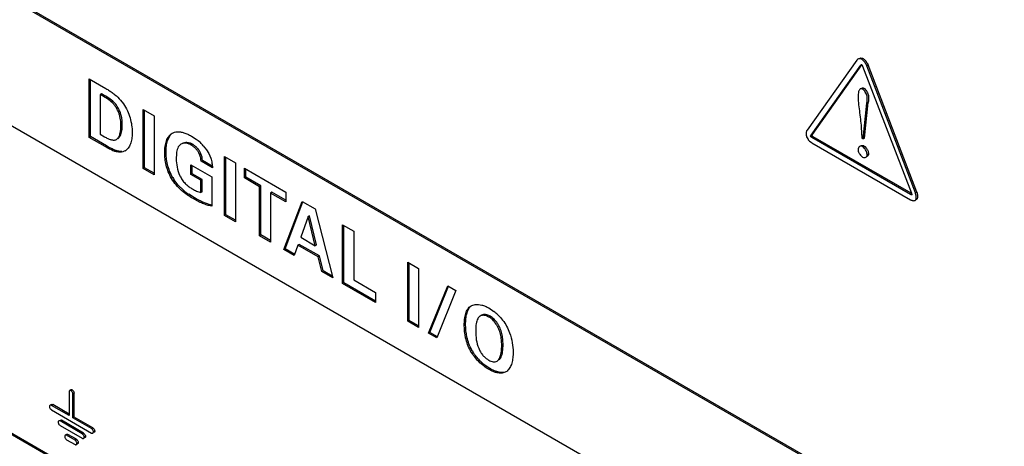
# Model space of a CAD drawing. Header units: inches. Extents: x 0 to 34, y 0 to 22.
# Tile 70 of 125: x 22.704 to 23.486, y 16.296 to 16.635. Entities that reach past the tile are written whole.
import ezdxf

# ---------------------------------------------------------------- set-up
doc = ezdxf.new("R2010")
doc.units = ezdxf.units.IN
doc.header["$LTSCALE"] = 1.87
doc.header["$MEASUREMENT"] = 0
doc.layers.get('0').update_dxf_attribs({"linetype": 'CONTINUOUS'})

msp = doc.modelspace()

# ---------------------------------------------------------------- linework, layer by layer
at = {"color": 7, "linetype": 'CONTINUOUS'}
for p, q in [((24.75428, 15.46327), (22.18179, 16.9486)), ((24.75425, 15.46451), (22.18285, 16.94921)), ((22.18179, 16.84824), (24.8103, 15.33057)), ((23.36935, 16.60282), (23.32965, 16.54693)), ((23.3712, 16.60414), (23.37241, 16.60449)), ((23.37241, 16.60449), (23.37336, 16.60438)), ((23.33283, 16.54295), (23.37253, 16.59884)), ((23.33389, 16.54356), (23.37328, 16.59901)), ((23.37253, 16.59884), (23.3729, 16.59928)), ((23.373, 16.59911), (23.37253, 16.59884)), ((23.3729, 16.59928), (23.37321, 16.59927)), ((23.37321, 16.59927), (23.37388, 16.59807)), ((23.37388, 16.59807), (23.41262, 16.49693)), ((23.37814, 16.59894), (23.37708, 16.59833)), ((23.41582, 16.49719), (23.37708, 16.59833)), ((23.37783, 16.59967), (23.37814, 16.59894)), ((23.41688, 16.4978), (23.37814, 16.59894)), ((22.75902, 16.54131), (22.75902, 16.5879)), ((22.75902, 16.5879), (22.77239, 16.58011)), ((22.76008, 16.54192), (22.76008, 16.58728)), ((23.37044, 16.57717), (23.3702, 16.57517)), ((23.37201, 16.57982), (23.37156, 16.57947)), ((23.37482, 16.58035), (23.37376, 16.57974)), ((23.37451, 16.5805), (23.37482, 16.58035)), ((23.37482, 16.58035), (23.37521, 16.58009)), ((23.37521, 16.58009), (23.37597, 16.57939)), ((22.76887, 16.57588), (22.76781, 16.57527)), ((22.76781, 16.57527), (22.76781, 16.54393)), ((22.77794, 16.57), (22.77688, 16.56939)), ((22.77951, 16.56838), (22.77794, 16.57)), ((22.78395, 16.57089), (22.78633, 16.56787)), ((22.80196, 16.51652), (22.80196, 16.56337)), ((22.80196, 16.56337), (22.81063, 16.55836)), ((22.80302, 16.51713), (22.80302, 16.56275)), ((23.37424, 16.54003), (23.37732, 16.56847)), ((23.3753, 16.54064), (23.37838, 16.56908)), ((23.37838, 16.56908), (23.37732, 16.56847)), ((22.81063, 16.55836), (22.81063, 16.51151)), ((22.78532, 16.55132), (22.78426, 16.55071)), ((23.32965, 16.54693), (23.32936, 16.54643)), ((23.37273, 16.54942), (23.37335, 16.54054)), ((22.76008, 16.54192), (22.75902, 16.54131)), ((22.77162, 16.53403), (22.75902, 16.54131)), ((22.77268, 16.53465), (22.76008, 16.54192)), ((22.76781, 16.54393), (22.77122, 16.54182)), ((22.8403, 16.54239), (22.84413, 16.53985)), ((23.32936, 16.54175), (23.33027, 16.54005)), ((23.33171, 16.53834), (23.33286, 16.53737)), ((23.33361, 16.54263), (23.33255, 16.54202)), ((23.33389, 16.54356), (23.33283, 16.54295)), ((23.33456, 16.54182), (23.3335, 16.54121)), ((23.41192, 16.49593), (23.3335, 16.54121)), ((23.41254, 16.4968), (23.33456, 16.54182)), ((23.37335, 16.54054), (23.37424, 16.54003)), ((23.3753, 16.54064), (23.37424, 16.54003)), ((22.77268, 16.53465), (22.77162, 16.53403)), ((22.77995, 16.53096), (22.77889, 16.53035)), ((22.84114, 16.53583), (22.84008, 16.53522)), ((22.84975, 16.53469), (22.85233, 16.53142)), ((22.85233, 16.53142), (22.85407, 16.52856)), ((23.33286, 16.53737), (23.3335, 16.53696)), ((23.3335, 16.53696), (23.41192, 16.49168)), ((23.37072, 16.53341), (23.37022, 16.53213)), ((23.37139, 16.53399), (23.37072, 16.53341)), ((23.3749, 16.53454), (23.37384, 16.53393)), ((23.37456, 16.53471), (23.3749, 16.53454)), ((23.3749, 16.53454), (23.37559, 16.53403)), ((23.37559, 16.53403), (23.37698, 16.53242)), ((22.82015, 16.52985), (22.81909, 16.52924)), ((22.84791, 16.5283), (22.84685, 16.52769)), ((22.84903, 16.52294), (22.84797, 16.52232)), ((22.85698, 16.51712), (22.84797, 16.52232)), ((22.85693, 16.51837), (22.84903, 16.52294)), ((22.85407, 16.52856), (22.85571, 16.52481)), ((22.86667, 16.47915), (22.86667, 16.526)), ((22.86667, 16.526), (22.87534, 16.521)), ((22.86773, 16.47977), (22.86773, 16.52539)), ((23.37759, 16.52751), (23.37726, 16.52921)), ((23.37865, 16.52812), (23.37759, 16.52751)), ((22.80302, 16.51713), (22.80196, 16.51652)), ((22.81063, 16.51151), (22.80196, 16.51652)), ((22.81063, 16.51273), (22.80302, 16.51713)), ((22.83991, 16.51173), (22.83991, 16.51949)), ((22.83991, 16.51949), (22.85642, 16.50995)), ((22.84097, 16.51234), (22.84097, 16.51887)), ((22.87534, 16.521), (22.87534, 16.47414)), ((22.88246, 16.50901), (22.88246, 16.51676)), ((22.88246, 16.51676), (22.91526, 16.49783)), ((22.88352, 16.50962), (22.88352, 16.51615)), ((22.82553, 16.5093), (22.82447, 16.50869)), ((22.82982, 16.50341), (22.82645, 16.50781)), ((22.84097, 16.51234), (22.83991, 16.51173)), ((22.84775, 16.5072), (22.83991, 16.51173)), ((22.84881, 16.50781), (22.84097, 16.51234)), ((22.84881, 16.50781), (22.84775, 16.5072)), ((22.84775, 16.49738), (22.84775, 16.5072)), ((22.84881, 16.49799), (22.84881, 16.50781)), ((22.85642, 16.50995), (22.85642, 16.48662)), ((22.88352, 16.50962), (22.88246, 16.50901)), ((22.89449, 16.50206), (22.88246, 16.50901)), ((22.89555, 16.50267), (22.88352, 16.50962)), ((22.83406, 16.49921), (22.82982, 16.50341)), ((22.89555, 16.50267), (22.89449, 16.50206)), ((22.89449, 16.46309), (22.89449, 16.50206)), ((22.89555, 16.4637), (22.89555, 16.50267)), ((22.84271, 16.49318), (22.83818, 16.49603)), ((22.84271, 16.49318), (22.84165, 16.49257)), ((22.84881, 16.49799), (22.84775, 16.49738)), ((22.90428, 16.49763), (22.90322, 16.49702)), ((22.90322, 16.49702), (22.90322, 16.45805)), ((22.91526, 16.49007), (22.90322, 16.49702)), ((22.91526, 16.49129), (22.90428, 16.49763)), ((22.91526, 16.49783), (22.91526, 16.49007)), ((23.41252, 16.49628), (23.41192, 16.49593)), ((23.41323, 16.49587), (23.41288, 16.49567)), ((23.41554, 16.49122), (23.41606, 16.49169)), ((23.41554, 16.49122), (23.41613, 16.49156)), ((23.41688, 16.4978), (23.41582, 16.49719)), ((23.41644, 16.49486), (23.416, 16.49668)), ((23.41712, 16.4923), (23.41606, 16.49169)), ((23.41712, 16.4923), (23.4166, 16.49183)), ((23.41732, 16.49266), (23.41712, 16.4923)), ((22.85642, 16.48744), (22.85451, 16.4879)), ((22.91364, 16.45203), (22.92825, 16.49033)), ((22.9147, 16.45265), (22.92897, 16.49005)), ((22.92825, 16.49033), (22.93855, 16.48438)), ((22.93855, 16.48438), (22.9526, 16.42954)), ((23.45615, 15.86781), (22.40052, 16.47731)), ((22.86773, 16.47977), (22.86667, 16.47915)), ((22.87534, 16.47414), (22.86667, 16.47915)), ((22.87534, 16.47537), (22.86773, 16.47977)), ((22.93317, 16.4783), (22.92718, 16.46185)), ((22.93423, 16.47892), (22.93317, 16.4783)), ((22.93877, 16.45516), (22.93317, 16.4783)), ((22.93983, 16.45578), (22.93423, 16.47892)), ((22.96044, 16.42501), (22.96044, 16.47167)), ((22.96044, 16.47167), (22.96928, 16.46657)), ((22.9615, 16.42562), (22.9615, 16.47106)), ((22.89555, 16.4637), (22.89449, 16.46309)), ((22.90322, 16.45805), (22.89449, 16.46309)), ((22.90322, 16.45927), (22.89555, 16.4637)), ((22.92718, 16.46185), (22.93877, 16.45516)), ((22.96928, 16.46657), (22.96928, 16.42786)), ((22.9147, 16.45265), (22.91364, 16.45203)), ((22.92192, 16.44725), (22.91364, 16.45203)), ((22.92245, 16.44817), (22.9147, 16.45265)), ((22.92495, 16.45559), (22.92192, 16.44725)), ((22.92601, 16.4562), (22.92495, 16.45559)), ((22.94095, 16.44635), (22.92495, 16.45559)), ((22.94201, 16.44696), (22.92601, 16.4562)), ((22.93983, 16.45578), (22.93877, 16.45516)), ((22.94201, 16.44696), (22.94095, 16.44635)), ((22.94386, 16.43458), (22.94095, 16.44635)), ((22.94492, 16.43519), (22.94201, 16.44696)), ((22.46891, 16.43702), (23.45545, 15.86741)), ((23.01221, 16.39512), (23.01221, 16.44197)), ((23.01221, 16.44197), (23.02089, 16.43696)), ((23.01327, 16.39573), (23.01327, 16.44136)), ((23.02089, 16.43696), (23.02089, 16.39011)), ((22.94492, 16.43519), (22.94386, 16.43458)), ((22.9526, 16.42954), (22.94386, 16.43458)), ((22.95223, 16.43098), (22.94492, 16.43519)), ((22.9615, 16.42562), (22.96044, 16.42501)), ((22.98663, 16.40989), (22.96044, 16.42501)), ((22.98663, 16.41111), (22.9615, 16.42562)), ((22.96928, 16.42786), (22.98663, 16.41783)), ((23.02884, 16.38552), (23.044, 16.42316)), ((23.0299, 16.38613), (23.04471, 16.42288)), ((23.044, 16.42316), (23.05044, 16.41945)), ((22.98663, 16.41783), (22.98663, 16.40989)), ((23.05044, 16.41945), (23.03539, 16.38174)), ((23.07664, 16.40562), (23.08068, 16.40292)), ((23.07776, 16.39902), (23.0767, 16.39841)), ((23.01327, 16.39573), (23.01221, 16.39512)), ((23.02089, 16.39011), (23.01221, 16.39512)), ((23.02089, 16.39133), (23.01327, 16.39573)), ((23.05828, 16.39243), (23.05722, 16.39181)), ((23.06789, 16.39702), (23.06752, 16.39624)), ((23.0299, 16.38613), (23.02884, 16.38552)), ((23.03539, 16.38174), (23.02884, 16.38552)), ((23.03592, 16.38265), (23.0299, 16.38613)), ((23.08699, 16.38541), (23.08593, 16.3848)), ((23.088, 16.37649), (23.08694, 16.37588)), ((23.06326, 16.3721), (23.0622, 16.37149)), ((23.08525, 16.3647), (23.08641, 16.36646)), ((23.07759, 16.35743), (23.07361, 16.36015)), ((23.0833, 16.36334), (23.08419, 16.36409)), ((23.07759, 16.35743), (23.07652, 16.35682)), ((23.08837, 16.35441), (23.08728, 16.35434)), ((23.09091, 16.35517), (23.09031, 16.35477)), ((22.74301, 16.339), (22.74301, 16.32002)), ((22.74457, 16.34053), (22.74351, 16.33992)), ((22.74562, 16.3405), (22.74456, 16.33989)), ((22.74562, 16.3405), (22.74616, 16.34004)), ((22.74717, 16.33782), (22.7461, 16.33721)), ((22.7461, 16.31823), (22.7461, 16.33721)), ((22.74616, 16.34004), (22.74667, 16.33932)), ((22.74667, 16.33932), (22.74717, 16.33782)), ((22.74717, 16.31885), (22.74717, 16.33782)), ((22.72898, 16.32877), (22.72792, 16.32816)), ((22.73002, 16.32874), (22.72896, 16.32813)), ((22.74301, 16.32002), (22.72896, 16.32813)), ((22.74301, 16.32124), (22.73002, 16.32874)), ((22.72808, 16.32548), (22.72845, 16.325)), ((22.72845, 16.325), (22.72896, 16.32456)), ((22.72896, 16.32456), (22.76087, 16.30614)), ((22.74717, 16.31885), (22.7461, 16.31823)), ((22.76193, 16.31032), (22.74717, 16.31885)), ((22.735, 16.31304), (22.73536, 16.31257)), ((22.73536, 16.31257), (22.73588, 16.31212)), ((22.73694, 16.31631), (22.73588, 16.3157)), ((22.75356, 16.30549), (22.73588, 16.3157)), ((22.73588, 16.31212), (22.75356, 16.30192)), ((22.75462, 16.3061), (22.73694, 16.31631)), ((22.76087, 16.30971), (22.7461, 16.31823)), ((22.74112, 16.30502), (22.74006, 16.3044)), ((22.74217, 16.30499), (22.74111, 16.30438)), ((22.74777, 16.30053), (22.74111, 16.30438)), ((22.74883, 16.30114), (22.74217, 16.30499)), ((22.75462, 16.3061), (22.75356, 16.30549)), ((22.75617, 16.30342), (22.75511, 16.30281)), ((22.76193, 16.31032), (22.76087, 16.30971)), ((22.76348, 16.30764), (22.76242, 16.30703)), ((22.7627, 16.30656), (22.76298, 16.30672)), ((22.74022, 16.30172), (22.74059, 16.30125)), ((22.74059, 16.30125), (22.74111, 16.3008)), ((22.74111, 16.3008), (22.74777, 16.29696)), ((22.74883, 16.30114), (22.74777, 16.30053)), ((22.74881, 16.29693), (22.74987, 16.29754)), ((22.75037, 16.29846), (22.74931, 16.29785)), ((22.75019, 16.29931), (22.75037, 16.29846)), ((22.75539, 16.30234), (22.75567, 16.3025))]:
    msp.add_line(p, q, dxfattribs=at)
for centre, radius, start, end in [((23.37139, 16.60137), 0.0025, 132.91408, 144.45405), ((23.37139, 16.60136), 0.00251, 120.00503, 132.85235), ((23.36651, 16.59441), 0.01247, 31.99895, 37.30375), ((23.36604, 16.5941), 0.01304, 28.72738, 32.06276), ((23.36648, 16.59434), 0.01254, 25.18182, 28.73374), ((23.3777, 16.57541), 0.00747, 161.73945, 166.37118), ((22.81996, 16.50778), 0.04016, 46.90037, 53.00164), ((23.33906, 16.54606), 0.01065, 214.34381, 218.22226), ((23.33962, 16.5465), 0.01136, 218.20893, 222.02975), ((23.33975, 16.54661), 0.01153, 222.01643, 225.78139), ((22.78389, 16.53733), 0.0077, 299.99428, 305.43405), ((22.82145, 16.50938), 0.03797, 41.80841, 46.89293), ((23.37316, 16.53178), 0.00297, 173.24297, 180.06775), ((23.37645, 16.53178), 0.00625, 180.00345, 185.229), ((22.85508, 16.52658), 0.03423, 210.31639, 213.25534), ((22.8514, 16.52067), 0.02256, 205.99227, 208.82782), ((22.86542, 16.53539), 0.04788, 229.08441, 235.31559), ((23.40534, 16.49317), 0.01122, 18.27976, 21.00284), ((23.0716, 16.39615), 0.00351, 119.95556, 131.94015), ((23.05725, 16.37257), 0.03834, 45.9799, 52.33092), ((23.09393, 16.38931), 0.03517, 209.28748, 211.79942), ((23.09343, 16.38368), 0.02675, 202.3484, 205.65638), ((23.10034, 16.39391), 0.04308, 221.272, 225.98078), ((23.099, 16.39247), 0.04111, 225.91778, 231.83814), ((23.08277, 16.36674), 0.00321, 311.4908, 320.63833), ((23.08664, 16.36114), 0.00734, 305.60223, 309.40752)]:
    msp.add_arc(centre, radius, start, end, dxfattribs=at)
for points, knots in [([(23.37708, 16.59833), (23.37691, 16.59877), (23.3765, 16.59964), (23.37575, 16.60088), (23.37487, 16.60201), (23.37392, 16.60294), (23.37292, 16.6036), (23.37191, 16.6039), (23.37095, 16.60388), (23.37038, 16.60368), (23.37013, 16.60353)], [0, 0, 0, 0, 0.14646, 0.298854, 0.448528, 0.587449, 0.709641, 0.815672, 0.910878, 1, 1, 1, 1]), ([(23.37336, 16.60438), (23.37364, 16.60431), (23.3742, 16.60408), (23.37498, 16.60354), (23.37574, 16.60282), (23.37621, 16.60226), (23.37643, 16.60197)], [0, 0, 0, 0, 0.213149, 0.45244, 0.717048, 1, 1, 1, 1]), ([(22.77239, 16.58011), (22.77331, 16.57958), (22.77517, 16.57845), (22.77696, 16.5772), (22.77785, 16.57653)], [0, 0, 0, 0, 0.486687, 1, 1, 1, 1]), ([(23.37156, 16.57947), (23.37135, 16.57925), (23.37097, 16.5787), (23.37071, 16.57808), (23.3706, 16.57775)], [0, 0, 0, 0, 0.470589, 1, 1, 1, 1]), ([(23.37376, 16.57974), (23.37348, 16.5799), (23.37301, 16.58007), (23.37239, 16.58), (23.37213, 16.57989), (23.37201, 16.57982)], [0, 0, 0, 0, 0.538755, 0.770593, 1, 1, 1, 1]), ([(23.37307, 16.58043), (23.37327, 16.58055), (23.37377, 16.58071), (23.37427, 16.5806), (23.37451, 16.5805)], [0, 0, 0, 0, 0.474438, 1, 1, 1, 1]), ([(23.37732, 16.56847), (23.37742, 16.56936), (23.3776, 16.57072), (23.37759, 16.57261), (23.37736, 16.57414), (23.37684, 16.57574), (23.37604, 16.57732), (23.37504, 16.57872), (23.37421, 16.57948), (23.37376, 16.57974)], [0, 0, 0, 0, 0.215965, 0.330363, 0.452555, 0.587627, 0.734093, 0.876433, 1, 1, 1, 1]), ([(23.37597, 16.57939), (23.37632, 16.579), (23.37695, 16.57815), (23.3777, 16.57678), (23.37825, 16.57536), (23.37856, 16.57398), (23.37867, 16.57268), (23.37862, 16.57105), (23.37846, 16.56986), (23.37838, 16.56908)], [0, 0, 0, 0, 0.141116, 0.287983, 0.427783, 0.554777, 0.67287, 0.785343, 1, 1, 1, 1]), ([(22.77688, 16.56939), (22.77549, 16.57064), (22.77254, 16.57276), (22.76935, 16.57446), (22.76781, 16.57527)], [0, 0, 0, 0, 0.516941, 1, 1, 1, 1]), ([(22.77794, 16.57), (22.77655, 16.57125), (22.7736, 16.57337), (22.77041, 16.57507), (22.76887, 16.57588)], [0, 0, 0, 0, 0.516941, 1, 1, 1, 1]), ([(22.78426, 16.55071), (22.78426, 16.55226), (22.78414, 16.55465), (22.78354, 16.55785), (22.78279, 16.56036), (22.7817, 16.56286), (22.78034, 16.56528), (22.77874, 16.5675), (22.77752, 16.56881), (22.77688, 16.56939)], [0, 0, 0, 0, 0.225082, 0.345448, 0.471772, 0.604794, 0.740831, 0.874295, 1, 1, 1, 1]), ([(22.77785, 16.57653), (22.77838, 16.57612), (22.78056, 16.5744), (22.78257, 16.57247), (22.78395, 16.57089)], [0, 0, 0, 0, 0.242728, 1, 1, 1, 1]), ([(23.3702, 16.57517), (23.3702, 16.57307), (23.37046, 16.5688), (23.37125, 16.56237), (23.37214, 16.5559), (23.37258, 16.55157), (23.37273, 16.54942)], [0, 0, 0, 0, 0.242934, 0.495522, 0.750296, 1, 1, 1, 1]), ([(22.78359, 16.56149), (22.7831, 16.56274), (22.78191, 16.56515), (22.78037, 16.56736), (22.77951, 16.56838)], [0, 0, 0, 0, 0.502112, 1, 1, 1, 1]), ([(22.78532, 16.55132), (22.78532, 16.55297), (22.78518, 16.5555), (22.78449, 16.55889), (22.78393, 16.56062), (22.78359, 16.56149)], [0, 0, 0, 0, 0.475558, 0.730907, 1, 1, 1, 1]), ([(22.78633, 16.56787), (22.78751, 16.56619), (22.78952, 16.56257), (22.79163, 16.55683), (22.79289, 16.55111), (22.79322, 16.54733), (22.79322, 16.54554)], [0, 0, 0, 0, 0.259976, 0.521345, 0.772526, 1, 1, 1, 1]), ([(22.78062, 16.53962), (22.78099, 16.53983), (22.78166, 16.54039), (22.78245, 16.54146), (22.78307, 16.54272), (22.78372, 16.54465), (22.78417, 16.54734), (22.78426, 16.54956), (22.78426, 16.55071)], [0, 0, 0, 0, 0.103572, 0.212646, 0.328313, 0.450722, 0.715344, 1, 1, 1, 1]), ([(22.78366, 16.54242), (22.78399, 16.54302), (22.78453, 16.54436), (22.78502, 16.54653), (22.78528, 16.54888), (22.78532, 16.5505), (22.78532, 16.55132)], [0, 0, 0, 0, 0.225017, 0.468633, 0.728654, 1, 1, 1, 1]), ([(22.82882, 16.54571), (22.82972, 16.54577), (22.83162, 16.54568), (22.83449, 16.54502), (22.83743, 16.54392), (22.83935, 16.54294), (22.8403, 16.54239)], [0, 0, 0, 0, 0.22406, 0.467214, 0.727304, 1, 1, 1, 1]), ([(23.32936, 16.54643), (23.32921, 16.54612), (23.32899, 16.54542), (23.32882, 16.54383), (23.32905, 16.54255), (23.32936, 16.54175)], [0, 0, 0, 0, 0.215738, 0.45801, 1, 1, 1, 1]), ([(22.77122, 16.54182), (22.77205, 16.54134), (22.77368, 16.54047), (22.7758, 16.53961), (22.77746, 16.53921), (22.77861, 16.5391), (22.77968, 16.53921), (22.78033, 16.53946), (22.78062, 16.53962)], [0, 0, 0, 0, 0.28444, 0.555716, 0.679897, 0.794432, 0.899944, 1, 1, 1, 1]), ([(22.78168, 16.54024), (22.7821, 16.54048), (22.78287, 16.54114), (22.78342, 16.54197), (22.78366, 16.54242)], [0, 0, 0, 0, 0.484402, 1, 1, 1, 1]), ([(22.79322, 16.54554), (22.79322, 16.54405), (22.79307, 16.54116), (22.79242, 16.53767), (22.79153, 16.53517), (22.79069, 16.53354), (22.78966, 16.53214), (22.78881, 16.53138), (22.78836, 16.53106)], [0, 0, 0, 0, 0.283436, 0.548058, 0.670513, 0.785851, 0.894925, 1, 1, 1, 1]), ([(22.81909, 16.52924), (22.81909, 16.53087), (22.8193, 16.53402), (22.82016, 16.53779), (22.82127, 16.54045), (22.82228, 16.54215), (22.82351, 16.54358), (22.82449, 16.54432), (22.82501, 16.54462)], [0, 0, 0, 0, 0.285196, 0.550191, 0.672408, 0.787246, 0.895635, 1, 1, 1, 1]), ([(22.82015, 16.52985), (22.82015, 16.53135), (22.82028, 16.53356), (22.82078, 16.53643), (22.82172, 16.54008), (22.82322, 16.54304), (22.82507, 16.54454)], [0, 0, 0, 0, 0.283043, 0.418736, 0.548908, 1, 1, 1, 1]), ([(22.82501, 16.54462), (22.82557, 16.54494), (22.82682, 16.54545), (22.82814, 16.54566), (22.82882, 16.54571)], [0, 0, 0, 0, 0.488725, 1, 1, 1, 1]), ([(23.33255, 16.54202), (23.33252, 16.54211), (23.33248, 16.5423), (23.33258, 16.54264), (23.33274, 16.54282), (23.33283, 16.54295)], [0, 0, 0, 0, 0.28908, 0.537613, 1, 1, 1, 1]), ([(23.3335, 16.54121), (23.33332, 16.54131), (23.33304, 16.54146), (23.33271, 16.54173), (23.33259, 16.54192), (23.33255, 16.54202)], [0, 0, 0, 0, 0.488935, 0.743613, 1, 1, 1, 1]), ([(23.33389, 16.54356), (23.3338, 16.54344), (23.33364, 16.54325), (23.33354, 16.54291), (23.33358, 16.54273), (23.33361, 16.54263)], [0, 0, 0, 0, 0.462387, 0.71092, 1, 1, 1, 1]), ([(23.33361, 16.54263), (23.33365, 16.54253), (23.33377, 16.54235), (23.3341, 16.54207), (23.33438, 16.54193), (23.33456, 16.54182)], [0, 0, 0, 0, 0.256387, 0.511065, 1, 1, 1, 1]), ([(22.77889, 16.53035), (22.77764, 16.5308), (22.77518, 16.53197), (22.77283, 16.53334), (22.77162, 16.53403)], [0, 0, 0, 0, 0.487304, 1, 1, 1, 1]), ([(22.77995, 16.53096), (22.7787, 16.53141), (22.77624, 16.53259), (22.77389, 16.53395), (22.77268, 16.53465)], [0, 0, 0, 0, 0.487304, 1, 1, 1, 1]), ([(22.78774, 16.53067), (22.78714, 16.53032), (22.7858, 16.52977), (22.78359, 16.52945), (22.78124, 16.52963), (22.77968, 16.53006), (22.77889, 16.53035)], [0, 0, 0, 0, 0.229748, 0.469551, 0.72508, 1, 1, 1, 1]), ([(22.785, 16.53017), (22.78418, 16.53011), (22.78245, 16.53021), (22.78079, 16.53066), (22.77995, 16.53096)], [0, 0, 0, 0, 0.480608, 1, 1, 1, 1]), ([(22.8299, 16.53375), (22.82954, 16.53313), (22.82897, 16.53171), (22.82851, 16.52939), (22.8283, 16.52687), (22.82827, 16.52514), (22.82827, 16.52426)], [0, 0, 0, 0, 0.221412, 0.466123, 0.728983, 1, 1, 1, 1]), ([(22.83194, 16.53578), (22.83152, 16.53554), (22.83074, 16.53495), (22.83015, 16.53417), (22.8299, 16.53375)], [0, 0, 0, 0, 0.493592, 1, 1, 1, 1]), ([(22.84008, 16.53522), (22.83939, 16.53562), (22.83797, 16.53626), (22.83579, 16.53669), (22.83373, 16.53656), (22.83249, 16.5361), (22.83194, 16.53578)], [0, 0, 0, 0, 0.282685, 0.540354, 0.777343, 1, 1, 1, 1]), ([(22.84114, 16.53583), (22.84045, 16.53623), (22.83904, 16.53687), (22.83685, 16.5373), (22.83479, 16.53717), (22.83355, 16.53671), (22.833, 16.5364)], [0, 0, 0, 0, 0.282685, 0.540354, 0.777343, 1, 1, 1, 1]), ([(22.84685, 16.52769), (22.84651, 16.52853), (22.84566, 16.53013), (22.844, 16.53221), (22.84212, 16.53391), (22.84076, 16.53483), (22.84008, 16.53522)], [0, 0, 0, 0, 0.264141, 0.524275, 0.771797, 1, 1, 1, 1]), ([(22.84791, 16.5283), (22.84757, 16.52914), (22.84672, 16.53074), (22.84506, 16.53282), (22.84318, 16.53452), (22.84182, 16.53544), (22.84114, 16.53583)], [0, 0, 0, 0, 0.264141, 0.524275, 0.771797, 1, 1, 1, 1]), ([(23.37022, 16.53121), (23.37027, 16.53064), (23.37048, 16.52977), (23.371, 16.52868), (23.37134, 16.52814), (23.37153, 16.52788)], [0, 0, 0, 0, 0.474067, 0.733183, 1, 1, 1, 1]), ([(23.37384, 16.53393), (23.37345, 16.53415), (23.3726, 16.53442), (23.37174, 16.53419), (23.37139, 16.53399)], [0, 0, 0, 0, 0.526243, 1, 1, 1, 1]), ([(23.37245, 16.5346), (23.37276, 16.53478), (23.37348, 16.53499), (23.37422, 16.53485), (23.37456, 16.53471)], [0, 0, 0, 0, 0.480771, 1, 1, 1, 1]), ([(23.37726, 16.52921), (23.37709, 16.52969), (23.37666, 16.53065), (23.37585, 16.53197), (23.37492, 16.53311), (23.37421, 16.53372), (23.37384, 16.53393)], [0, 0, 0, 0, 0.260773, 0.530135, 0.783843, 1, 1, 1, 1]), ([(23.37698, 16.53242), (23.37722, 16.53207), (23.37766, 16.53135), (23.37818, 16.53024), (23.37854, 16.52917), (23.37865, 16.52845), (23.37865, 16.52812)], [0, 0, 0, 0, 0.272688, 0.539851, 0.786469, 1, 1, 1, 1]), ([(22.82447, 16.50869), (22.82349, 16.51034), (22.82184, 16.51374), (22.82018, 16.51903), (22.81928, 16.5242), (22.81909, 16.5276), (22.81909, 16.52924)], [0, 0, 0, 0, 0.267681, 0.526038, 0.771088, 1, 1, 1, 1]), ([(22.82553, 16.5093), (22.82456, 16.51095), (22.8229, 16.51436), (22.82124, 16.51964), (22.82034, 16.52482), (22.82015, 16.52821), (22.82015, 16.52985)], [0, 0, 0, 0, 0.267681, 0.526038, 0.771088, 1, 1, 1, 1]), ([(22.82827, 16.52426), (22.82827, 16.52207), (22.82867, 16.51745), (22.83005, 16.51297), (22.83112, 16.51078)], [0, 0, 0, 0, 0.473536, 1, 1, 1, 1]), ([(22.84797, 16.52232), (22.84793, 16.5232), (22.84774, 16.52503), (22.84722, 16.52681), (22.84685, 16.52769)], [0, 0, 0, 0, 0.481115, 1, 1, 1, 1]), ([(22.84903, 16.52294), (22.84899, 16.52382), (22.8488, 16.52565), (22.84828, 16.52742), (22.84791, 16.5283)], [0, 0, 0, 0, 0.481115, 1, 1, 1, 1]), ([(22.85571, 16.52481), (22.85614, 16.52353), (22.85675, 16.52098), (22.85696, 16.51837), (22.85698, 16.51712)], [0, 0, 0, 0, 0.518589, 1, 1, 1, 1]), ([(23.37153, 16.52788), (23.37186, 16.52742), (23.37256, 16.5266), (23.3734, 16.52591), (23.37384, 16.52566)], [0, 0, 0, 0, 0.530842, 1, 1, 1, 1]), ([(23.37384, 16.52566), (23.37426, 16.52541), (23.37519, 16.52513), (23.37614, 16.52535), (23.37652, 16.52556)], [0, 0, 0, 0, 0.527441, 1, 1, 1, 1]), ([(23.37652, 16.52556), (23.37684, 16.52575), (23.37742, 16.52631), (23.37759, 16.52711), (23.37759, 16.52751)], [0, 0, 0, 0, 0.473547, 1, 1, 1, 1]), ([(23.37865, 16.52812), (23.37865, 16.52772), (23.37848, 16.52693), (23.3779, 16.52636), (23.37758, 16.52618)], [0, 0, 0, 0, 0.526453, 1, 1, 1, 1]), ([(22.84165, 16.49257), (22.8401, 16.49346), (22.83692, 16.49542), (22.83234, 16.49901), (22.82802, 16.50341), (22.82554, 16.50684), (22.82447, 16.50869)], [0, 0, 0, 0, 0.225766, 0.469655, 0.730947, 1, 1, 1, 1]), ([(22.83163, 16.50979), (22.8322, 16.50872), (22.83347, 16.50669), (22.83584, 16.50409), (22.83842, 16.50197), (22.84024, 16.50081), (22.84115, 16.50028)], [0, 0, 0, 0, 0.267234, 0.524992, 0.770706, 1, 1, 1, 1]), ([(22.84115, 16.50028), (22.84223, 16.49966), (22.84434, 16.49849), (22.84662, 16.49765), (22.84775, 16.49738)], [0, 0, 0, 0, 0.52042, 1, 1, 1, 1]), ([(22.85642, 16.48662), (22.85583, 16.48673), (22.85462, 16.48697), (22.85281, 16.48745), (22.85098, 16.48806), (22.84848, 16.48904), (22.84534, 16.49051), (22.84288, 16.49186), (22.84165, 16.49257)], [0, 0, 0, 0, 0.11368, 0.230397, 0.350967, 0.47518, 0.732984, 1, 1, 1, 1]), ([(22.85451, 16.4879), (22.8525, 16.48845), (22.84846, 16.49003), (22.84465, 16.49206), (22.84271, 16.49318)], [0, 0, 0, 0, 0.482108, 1, 1, 1, 1]), ([(23.41288, 16.49567), (23.41286, 16.49564), (23.41281, 16.49559), (23.4127, 16.49557), (23.41258, 16.49559), (23.4124, 16.49566), (23.41218, 16.49577), (23.412, 16.49588), (23.41192, 16.49593)], [0, 0, 0, 0, 0.092386, 0.185871, 0.295132, 0.4222, 0.711219, 1, 1, 1, 1]), ([(23.41192, 16.49168), (23.41222, 16.4915), (23.41285, 16.4912), (23.41382, 16.49095), (23.41473, 16.49091), (23.4153, 16.49108), (23.41554, 16.49122)], [0, 0, 0, 0, 0.28247, 0.546947, 0.785802, 1, 1, 1, 1]), ([(23.41262, 16.49693), (23.41271, 16.4967), (23.41284, 16.49637), (23.41294, 16.49594), (23.41292, 16.49573), (23.41288, 16.49567)], [0, 0, 0, 0, 0.566462, 0.815003, 1, 1, 1, 1]), ([(23.41606, 16.49169), (23.41619, 16.49187), (23.41639, 16.49232), (23.41653, 16.49308), (23.41654, 16.49395), (23.41648, 16.49455), (23.41644, 16.49486)], [0, 0, 0, 0, 0.205792, 0.442509, 0.709336, 1, 1, 1, 1]), ([(23.41688, 16.4978), (23.41705, 16.49735), (23.41734, 16.49643), (23.41758, 16.49506), (23.41762, 16.49379), (23.41746, 16.493), (23.41732, 16.49266)], [0, 0, 0, 0, 0.277679, 0.5479, 0.792993, 1, 1, 1, 1]), ([(23.05722, 16.39181), (23.05722, 16.39344), (23.05732, 16.39584), (23.05778, 16.39895), (23.05829, 16.40111), (23.05899, 16.40308), (23.05991, 16.40481), (23.06107, 16.40626), (23.06204, 16.40698), (23.06255, 16.40728)], [0, 0, 0, 0, 0.285623, 0.422574, 0.552886, 0.67525, 0.789351, 0.896443, 1, 1, 1, 1]), ([(23.05828, 16.39243), (23.05828, 16.39391), (23.05837, 16.39612), (23.05875, 16.399), (23.0595, 16.40265), (23.06081, 16.40572), (23.06263, 16.40721)], [0, 0, 0, 0, 0.28356, 0.420441, 0.551696, 1, 1, 1, 1]), ([(23.06255, 16.40728), (23.06304, 16.40756), (23.0641, 16.40802), (23.06524, 16.40826), (23.06582, 16.40834)], [0, 0, 0, 0, 0.490106, 1, 1, 1, 1]), ([(23.06582, 16.40834), (23.06756, 16.40856), (23.07037, 16.40825), (23.07393, 16.40703), (23.07574, 16.40613), (23.07664, 16.40562)], [0, 0, 0, 0, 0.46602, 0.725899, 1, 1, 1, 1]), ([(23.06925, 16.39876), (23.06911, 16.39865), (23.06857, 16.39814), (23.06815, 16.39752), (23.06789, 16.39702)], [0, 0, 0, 0, 0.242202, 1, 1, 1, 1]), ([(23.0767, 16.39841), (23.07611, 16.39875), (23.07492, 16.39931), (23.07308, 16.39977), (23.07135, 16.39979), (23.07029, 16.39945), (23.06985, 16.39919)], [0, 0, 0, 0, 0.284446, 0.547103, 0.784471, 1, 1, 1, 1]), ([(23.07776, 16.39902), (23.07717, 16.39936), (23.07598, 16.39992), (23.07414, 16.40038), (23.07241, 16.4004), (23.07135, 16.40006), (23.07091, 16.3998)], [0, 0, 0, 0, 0.284446, 0.547103, 0.784471, 1, 1, 1, 1]), ([(23.08593, 16.3848), (23.08559, 16.38618), (23.08492, 16.38825), (23.0837, 16.39088), (23.08224, 16.39339), (23.08039, 16.39559), (23.07832, 16.39737), (23.07724, 16.3981), (23.0767, 16.39841)], [0, 0, 0, 0, 0.252909, 0.383924, 0.514881, 0.769371, 0.888998, 1, 1, 1, 1]), ([(23.08699, 16.38541), (23.08665, 16.38679), (23.08598, 16.38886), (23.08476, 16.39149), (23.0833, 16.394), (23.08145, 16.3962), (23.07938, 16.39798), (23.0783, 16.39871), (23.07776, 16.39902)], [0, 0, 0, 0, 0.252909, 0.383924, 0.514881, 0.769371, 0.888998, 1, 1, 1, 1]), ([(23.0839, 16.40014), (23.08526, 16.39882), (23.08783, 16.39598), (23.08995, 16.39277), (23.09085, 16.39107)], [0, 0, 0, 0, 0.495705, 1, 1, 1, 1]), ([(23.0622, 16.37149), (23.06041, 16.37473), (23.05794, 16.38143), (23.05722, 16.38848), (23.05722, 16.39181)], [0, 0, 0, 0, 0.525987, 1, 1, 1, 1]), ([(23.06326, 16.3721), (23.06147, 16.37534), (23.059, 16.38204), (23.05828, 16.38909), (23.05828, 16.39243)], [0, 0, 0, 0, 0.525987, 1, 1, 1, 1]), ([(23.06752, 16.39624), (23.06725, 16.39558), (23.06683, 16.39413), (23.06635, 16.39101), (23.06628, 16.38856), (23.06628, 16.3869)], [0, 0, 0, 0, 0.227182, 0.475032, 1, 1, 1, 1]), ([(23.09085, 16.39107), (23.09174, 16.38939), (23.09363, 16.38515), (23.09551, 16.37825), (23.096, 16.37302), (23.096, 16.37052)], [0, 0, 0, 0, 0.267009, 0.649654, 1, 1, 1, 1]), ([(23.06628, 16.3869), (23.06628, 16.38472), (23.0666, 16.38016), (23.06778, 16.37571), (23.06868, 16.37351)], [0, 0, 0, 0, 0.478703, 1, 1, 1, 1]), ([(23.08694, 16.37588), (23.08694, 16.37733), (23.08681, 16.38033), (23.08631, 16.3833), (23.08593, 16.3848)], [0, 0, 0, 0, 0.483885, 1, 1, 1, 1]), ([(23.088, 16.37649), (23.088, 16.37795), (23.08787, 16.38095), (23.08737, 16.38391), (23.08699, 16.38541)], [0, 0, 0, 0, 0.483885, 1, 1, 1, 1]), ([(23.08579, 16.36688), (23.08603, 16.36754), (23.08641, 16.36894), (23.08687, 16.37195), (23.08694, 16.37429), (23.08694, 16.37588)], [0, 0, 0, 0, 0.229882, 0.476244, 1, 1, 1, 1]), ([(23.08641, 16.36646), (23.08675, 16.36715), (23.08728, 16.36867), (23.08774, 16.37113), (23.08797, 16.37377), (23.088, 16.37558), (23.088, 16.37649)], [0, 0, 0, 0, 0.224749, 0.469678, 0.730533, 1, 1, 1, 1]), ([(23.07652, 16.35682), (23.07516, 16.35761), (23.07244, 16.35948), (23.06864, 16.36288), (23.0651, 16.36689), (23.06308, 16.36991), (23.0622, 16.37149)], [0, 0, 0, 0, 0.227683, 0.476577, 0.736967, 1, 1, 1, 1]), ([(23.06797, 16.3655), (23.0676, 16.36591), (23.06619, 16.36759), (23.06491, 16.36937), (23.06404, 16.37077)], [0, 0, 0, 0, 0.249036, 1, 1, 1, 1]), ([(23.06931, 16.3721), (23.06972, 16.37123), (23.07064, 16.36954), (23.07245, 16.36735), (23.07446, 16.36553), (23.07591, 16.36454), (23.07664, 16.36412)], [0, 0, 0, 0, 0.262994, 0.522506, 0.77136, 1, 1, 1, 1]), ([(23.08419, 16.36409), (23.08453, 16.36448), (23.08515, 16.36537), (23.0856, 16.36636), (23.08579, 16.36688)], [0, 0, 0, 0, 0.484248, 1, 1, 1, 1]), ([(23.096, 16.37052), (23.096, 16.369), (23.09585, 16.36604), (23.0952, 16.36245), (23.09433, 16.35985), (23.09353, 16.35814), (23.09254, 16.35665), (23.09173, 16.35582), (23.0913, 16.35546)], [0, 0, 0, 0, 0.281862, 0.547515, 0.670987, 0.7872, 0.896391, 1, 1, 1, 1]), ([(23.07664, 16.36412), (23.07721, 16.36379), (23.07837, 16.36325), (23.08015, 16.3628), (23.08183, 16.36276), (23.08287, 16.36309), (23.0833, 16.36334)], [0, 0, 0, 0, 0.283095, 0.546356, 0.78457, 1, 1, 1, 1]), ([(23.0903, 16.35477), (23.08986, 16.35452), (23.0889, 16.3541), (23.08734, 16.35375), (23.08567, 16.35369), (23.08326, 16.35397), (23.08013, 16.35493), (23.07773, 16.35612), (23.07652, 16.35682)], [0, 0, 0, 0, 0.105489, 0.21416, 0.328247, 0.449225, 0.712503, 1, 1, 1, 1]), ([(23.08728, 16.35434), (23.08651, 16.35433), (23.08491, 16.35449), (23.08249, 16.35513), (23.08002, 16.35612), (23.0784, 16.35697), (23.07759, 16.35743)], [0, 0, 0, 0, 0.224728, 0.467627, 0.727224, 1, 1, 1, 1]), ([(22.74351, 16.33992), (22.74336, 16.33983), (22.7431, 16.33956), (22.74301, 16.33919), (22.74301, 16.339)], [0, 0, 0, 0, 0.473703, 1, 1, 1, 1]), ([(22.74456, 16.33989), (22.74439, 16.33999), (22.74403, 16.3401), (22.74366, 16.34), (22.74351, 16.33992)], [0, 0, 0, 0, 0.526303, 1, 1, 1, 1]), ([(22.7461, 16.33721), (22.7461, 16.33745), (22.74597, 16.33798), (22.74563, 16.33872), (22.74516, 16.33939), (22.74477, 16.33977), (22.74456, 16.33989)], [0, 0, 0, 0, 0.228931, 0.499984, 0.771047, 1, 1, 1, 1]), ([(22.74457, 16.34053), (22.74472, 16.34062), (22.74509, 16.34071), (22.74545, 16.3406), (22.74562, 16.3405)], [0, 0, 0, 0, 0.473697, 1, 1, 1, 1]), ([(22.72792, 16.32816), (22.72777, 16.32807), (22.7275, 16.3278), (22.72742, 16.32743), (22.72742, 16.32724)], [0, 0, 0, 0, 0.473703, 1, 1, 1, 1]), ([(22.72742, 16.32724), (22.72742, 16.3271), (22.72746, 16.32681), (22.72765, 16.32621), (22.72789, 16.32576), (22.72808, 16.32548)], [0, 0, 0, 0, 0.213762, 0.46037, 1, 1, 1, 1]), ([(22.72896, 16.32813), (22.7288, 16.32823), (22.72843, 16.32834), (22.72807, 16.32824), (22.72792, 16.32816)], [0, 0, 0, 0, 0.526303, 1, 1, 1, 1]), ([(22.72898, 16.32877), (22.72913, 16.32886), (22.7295, 16.32895), (22.72986, 16.32884), (22.73002, 16.32874)], [0, 0, 0, 0, 0.473697, 1, 1, 1, 1]), ([(22.73484, 16.31572), (22.73469, 16.31564), (22.73442, 16.31537), (22.73434, 16.31499), (22.73434, 16.3148)], [0, 0, 0, 0, 0.473707, 1, 1, 1, 1]), ([(22.73434, 16.3148), (22.73434, 16.31467), (22.73438, 16.31438), (22.73457, 16.31377), (22.73481, 16.31333), (22.735, 16.31304)], [0, 0, 0, 0, 0.21376, 0.460362, 1, 1, 1, 1]), ([(22.73588, 16.3157), (22.73572, 16.31579), (22.73535, 16.3159), (22.73498, 16.31581), (22.73484, 16.31572)], [0, 0, 0, 0, 0.526306, 1, 1, 1, 1]), ([(22.7359, 16.31634), (22.73604, 16.31642), (22.73642, 16.31652), (22.73678, 16.3164), (22.73694, 16.31631)], [0, 0, 0, 0, 0.473694, 1, 1, 1, 1]), ([(22.74006, 16.3044), (22.73991, 16.30432), (22.73964, 16.30404), (22.73956, 16.30367), (22.73956, 16.30348)], [0, 0, 0, 0, 0.473703, 1, 1, 1, 1]), ([(22.73956, 16.30348), (22.73956, 16.30335), (22.7396, 16.30306), (22.7398, 16.30245), (22.74003, 16.30201), (22.74022, 16.30172)], [0, 0, 0, 0, 0.213759, 0.460353, 1, 1, 1, 1]), ([(22.74111, 16.30438), (22.74094, 16.30447), (22.74058, 16.30458), (22.74021, 16.30449), (22.74006, 16.3044)], [0, 0, 0, 0, 0.526303, 1, 1, 1, 1]), ([(22.74112, 16.30502), (22.74127, 16.3051), (22.74164, 16.3052), (22.742, 16.30508), (22.74217, 16.30499)], [0, 0, 0, 0, 0.473697, 1, 1, 1, 1]), ([(22.75511, 16.30281), (22.75511, 16.30305), (22.75498, 16.30358), (22.75463, 16.30432), (22.75416, 16.30499), (22.75377, 16.30537), (22.75356, 16.30549)], [0, 0, 0, 0, 0.228938, 0.499995, 0.771054, 1, 1, 1, 1]), ([(22.75462, 16.3061), (22.75483, 16.30598), (22.75522, 16.3056), (22.75569, 16.30493), (22.75604, 16.30419), (22.75617, 16.30366), (22.75617, 16.30342)], [0, 0, 0, 0, 0.228946, 0.500005, 0.771062, 1, 1, 1, 1]), ([(22.75617, 16.30342), (22.75617, 16.30323), (22.75609, 16.30286), (22.75582, 16.30259), (22.75567, 16.3025)], [0, 0, 0, 0, 0.5263, 1, 1, 1, 1]), ([(22.76242, 16.30703), (22.76242, 16.30727), (22.76229, 16.3078), (22.76194, 16.30854), (22.76147, 16.30921), (22.76108, 16.30959), (22.76087, 16.30971)], [0, 0, 0, 0, 0.228938, 0.499995, 0.771054, 1, 1, 1, 1]), ([(22.76087, 16.30614), (22.76104, 16.30604), (22.7614, 16.30593), (22.76177, 16.30602), (22.76192, 16.30611)], [0, 0, 0, 0, 0.5263, 1, 1, 1, 1]), ([(22.76192, 16.30611), (22.76207, 16.30619), (22.76233, 16.30647), (22.76242, 16.30684), (22.76242, 16.30703)], [0, 0, 0, 0, 0.4737, 1, 1, 1, 1]), ([(22.76193, 16.31032), (22.76214, 16.3102), (22.76253, 16.30982), (22.763, 16.30915), (22.76335, 16.30841), (22.76348, 16.30788), (22.76348, 16.30764)], [0, 0, 0, 0, 0.228946, 0.500005, 0.771062, 1, 1, 1, 1]), ([(22.76348, 16.30764), (22.76348, 16.30745), (22.76339, 16.30708), (22.76313, 16.30681), (22.76298, 16.30672)], [0, 0, 0, 0, 0.5263, 1, 1, 1, 1]), ([(22.74931, 16.29785), (22.74931, 16.29809), (22.74918, 16.29862), (22.74883, 16.29936), (22.74837, 16.30003), (22.74798, 16.30041), (22.74777, 16.30053)], [0, 0, 0, 0, 0.228945, 0.500006, 0.771061, 1, 1, 1, 1]), ([(22.74777, 16.29696), (22.74793, 16.29686), (22.74829, 16.29675), (22.74866, 16.29685), (22.74881, 16.29693)], [0, 0, 0, 0, 0.526303, 1, 1, 1, 1]), ([(22.74881, 16.29693), (22.74896, 16.29702), (22.74923, 16.29729), (22.74931, 16.29766), (22.74931, 16.29785)], [0, 0, 0, 0, 0.473703, 1, 1, 1, 1]), ([(22.74883, 16.30114), (22.74897, 16.30106), (22.74925, 16.30082), (22.74974, 16.30023), (22.75004, 16.29969), (22.75019, 16.29931)], [0, 0, 0, 0, 0.215112, 0.466687, 1, 1, 1, 1]), ([(22.75037, 16.29846), (22.75037, 16.29827), (22.75029, 16.2979), (22.75002, 16.29763), (22.74987, 16.29754)], [0, 0, 0, 0, 0.526297, 1, 1, 1, 1]), ([(22.75356, 16.30192), (22.75373, 16.30182), (22.75409, 16.30171), (22.75446, 16.3018), (22.75461, 16.30189)], [0, 0, 0, 0, 0.5263, 1, 1, 1, 1]), ([(22.75461, 16.30189), (22.75476, 16.30198), (22.75503, 16.30225), (22.75511, 16.30262), (22.75511, 16.30281)], [0, 0, 0, 0, 0.4737, 1, 1, 1, 1])]:
    msp.add_open_spline(points, degree=3, knots=knots, dxfattribs=at)

doc.saveas('drawing.dxf')
